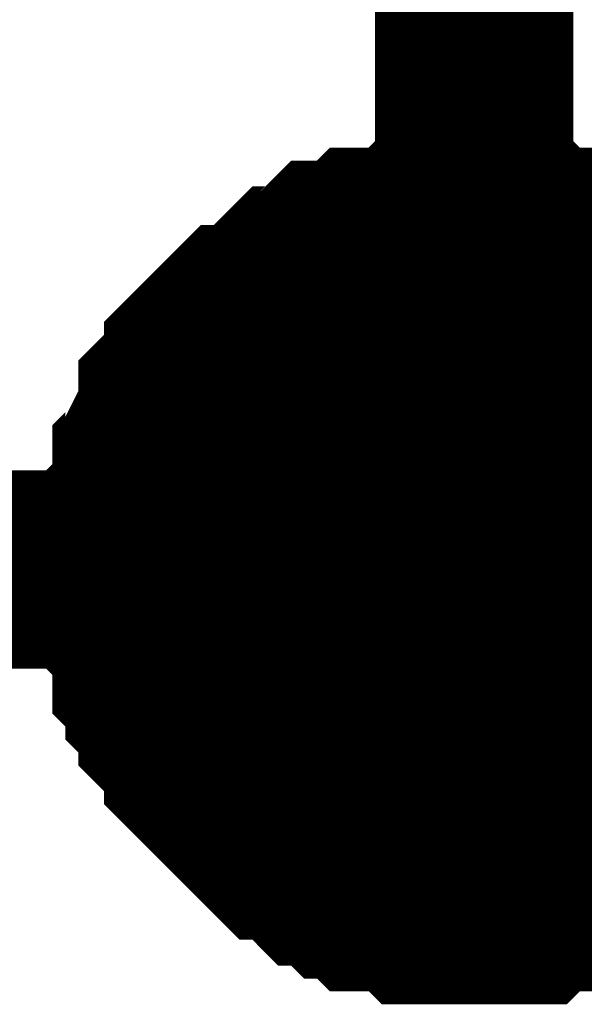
# Model space of a CAD drawing. Header units: inches. Extents: x 0 to 292, y 0 to 193.
# Tile 210 of 256: x 255.564 to 256.416, y 70.583 to 72.07. Entities that reach past the tile are written whole.
import ezdxf

# ---------------------------------------------------------------- set-up
doc = ezdxf.new("R2010")
doc.units = ezdxf.units.IN
doc.layers.add('Sheet', color=255, linetype='Continuous')

msp = doc.modelspace()

# ---------------------------------------------------------------- linework, layer by layer
at = {"layer": 'Sheet'}
for points in [[(256.2499, 71.24, 0.2997, 0.2997, 0), (256.2499, 72.2536, 0.2997, 0.2997, 0)], [(255.7434, 71.24, 0.2997, 0.2997, 0), (255.7434, 71.2595, 0.2997, 0.2997, 0), (255.7434, 71.2985, 0.2997, 0.2997, 0), (255.7434, 71.318, 0.2997, 0.2997, 0), (255.7629, 71.3375, 0.2997, 0.2997, 0), (255.7629, 71.3765, 0.2997, 0.2997, 0), (255.7629, 71.396, 0.2997, 0.2997, 0), (255.7823, 71.4154, 0.2997, 0.2997, 0), (255.7823, 71.4349, 0.2997, 0.2997, 0), (255.8018, 71.4739, 0.2997, 0.2997, 0), (255.8018, 71.4934, 0.2997, 0.2997, 0), (255.8213, 71.5129, 0.2997, 0.2997, 0), (255.8408, 71.5324, 0.2997, 0.2997, 0), (255.8408, 71.5519, 0.2997, 0.2997, 0), (255.8603, 71.5714, 0.2997, 0.2997, 0), (255.8798, 71.5909, 0.2997, 0.2997, 0), (255.8992, 71.6104, 0.2997, 0.2997, 0), (255.9187, 71.6104, 0.2997, 0.2997, 0), (255.9382, 71.6298, 0.2997, 0.2997, 0), (255.9577, 71.6493, 0.2997, 0.2997, 0), (255.9772, 71.6688, 0.2997, 0.2997, 0), (255.9967, 71.6688, 0.2997, 0.2997, 0), (256.0161, 71.6883, 0.2997, 0.2997, 0), (256.0356, 71.7078, 0.2997, 0.2997, 0), (256.0551, 71.7078, 0.2997, 0.2997, 0), (256.0746, 71.7078, 0.2997, 0.2997, 0), (256.0941, 71.7273, 0.2997, 0.2997, 0), (256.133, 71.7273, 0.2997, 0.2997, 0), (256.1525, 71.7273, 0.2997, 0.2997, 0), (256.172, 71.7468, 0.2997, 0.2997, 0), (256.1915, 71.7468, 0.2997, 0.2997, 0), (256.2305, 71.7468, 0.2997, 0.2997, 0), (256.2499, 71.7468, 0.2997, 0.2997, 0)], [(255.7434, 71.24, 0.2997, 0.2997, 0), (255.7434, 71.2595, 0.2997, 0.2997, 0), (255.7434, 71.2985, 0.2997, 0.2997, 0), (255.7434, 71.318, 0.2997, 0.2997, 0), (255.7629, 71.3375, 0.2997, 0.2997, 0), (255.7629, 71.3765, 0.2997, 0.2997, 0), (255.7629, 71.396, 0.2997, 0.2997, 0), (255.7823, 71.4154, 0.2997, 0.2997, 0), (255.7823, 71.4349, 0.2997, 0.2997, 0), (255.8018, 71.4739, 0.2997, 0.2997, 0), (255.8018, 71.4934, 0.2997, 0.2997, 0), (255.8213, 71.5129, 0.2997, 0.2997, 0), (255.8408, 71.5324, 0.2997, 0.2997, 0), (255.8408, 71.5519, 0.2997, 0.2997, 0), (255.8603, 71.5714, 0.2997, 0.2997, 0), (255.8798, 71.5909, 0.2997, 0.2997, 0), (255.8992, 71.6104, 0.2997, 0.2997, 0), (255.9187, 71.6104, 0.2997, 0.2997, 0), (255.9382, 71.6298, 0.2997, 0.2997, 0), (255.9577, 71.6493, 0.2997, 0.2997, 0), (255.9772, 71.6688, 0.2997, 0.2997, 0), (255.9967, 71.6688, 0.2997, 0.2997, 0), (256.0161, 71.6883, 0.2997, 0.2997, 0), (256.0356, 71.7078, 0.2997, 0.2997, 0), (256.0551, 71.7078, 0.2997, 0.2997, 0), (256.0746, 71.7078, 0.2997, 0.2997, 0), (256.0941, 71.7273, 0.2997, 0.2997, 0), (256.133, 71.7273, 0.2997, 0.2997, 0), (256.1525, 71.7273, 0.2997, 0.2997, 0), (256.172, 71.7468, 0.2997, 0.2997, 0), (256.1915, 71.7468, 0.2997, 0.2997, 0), (256.2305, 71.7468, 0.2997, 0.2997, 0), (256.2499, 71.7468, 0.2997, 0.2997, 0)], [(255.7434, 71.24, 0.2997, 0.2997, 0), (255.7434, 71.2595, 0.2997, 0.2997, 0), (255.7434, 71.2985, 0.2997, 0.2997, 0), (255.7434, 71.318, 0.2997, 0.2997, 0), (255.7629, 71.3375, 0.2997, 0.2997, 0), (255.7629, 71.3765, 0.2997, 0.2997, 0), (255.7629, 71.396, 0.2997, 0.2997, 0), (255.7823, 71.4154, 0.2997, 0.2997, 0), (255.7823, 71.4349, 0.2997, 0.2997, 0), (255.8018, 71.4739, 0.2997, 0.2997, 0), (255.8018, 71.4934, 0.2997, 0.2997, 0), (255.8213, 71.5129, 0.2997, 0.2997, 0), (255.8408, 71.5324, 0.2997, 0.2997, 0), (255.8408, 71.5519, 0.2997, 0.2997, 0), (255.8603, 71.5714, 0.2997, 0.2997, 0), (255.8798, 71.5909, 0.2997, 0.2997, 0), (255.8992, 71.6104, 0.2997, 0.2997, 0), (255.9187, 71.6104, 0.2997, 0.2997, 0), (255.9382, 71.6298, 0.2997, 0.2997, 0), (255.9577, 71.6493, 0.2997, 0.2997, 0), (255.9772, 71.6688, 0.2997, 0.2997, 0), (255.9967, 71.6688, 0.2997, 0.2997, 0), (256.0161, 71.6883, 0.2997, 0.2997, 0), (256.0356, 71.7078, 0.2997, 0.2997, 0), (256.0551, 71.7078, 0.2997, 0.2997, 0), (256.0746, 71.7078, 0.2997, 0.2997, 0), (256.0941, 71.7273, 0.2997, 0.2997, 0), (256.133, 71.7273, 0.2997, 0.2997, 0), (256.1525, 71.7273, 0.2997, 0.2997, 0), (256.172, 71.7468, 0.2997, 0.2997, 0), (256.1915, 71.7468, 0.2997, 0.2997, 0), (256.2305, 71.7468, 0.2997, 0.2997, 0), (256.2499, 71.7468, 0.2997, 0.2997, 0)], [(255.7434, 71.24, 0.2997, 0.2997, 0), (255.7434, 71.2595, 0.2997, 0.2997, 0), (255.7434, 71.2985, 0.2997, 0.2997, 0), (255.7434, 71.318, 0.2997, 0.2997, 0), (255.7629, 71.3375, 0.2997, 0.2997, 0), (255.7629, 71.3765, 0.2997, 0.2997, 0), (255.7629, 71.396, 0.2997, 0.2997, 0), (255.7823, 71.4154, 0.2997, 0.2997, 0), (255.7823, 71.4349, 0.2997, 0.2997, 0), (255.8018, 71.4739, 0.2997, 0.2997, 0), (255.8018, 71.4934, 0.2997, 0.2997, 0), (255.8213, 71.5129, 0.2997, 0.2997, 0), (255.8408, 71.5324, 0.2997, 0.2997, 0), (255.8408, 71.5519, 0.2997, 0.2997, 0), (255.8603, 71.5714, 0.2997, 0.2997, 0), (255.8798, 71.5909, 0.2997, 0.2997, 0), (255.8992, 71.6104, 0.2997, 0.2997, 0), (255.9187, 71.6104, 0.2997, 0.2997, 0), (255.9382, 71.6298, 0.2997, 0.2997, 0), (255.9577, 71.6493, 0.2997, 0.2997, 0), (255.9772, 71.6688, 0.2997, 0.2997, 0), (255.9967, 71.6688, 0.2997, 0.2997, 0), (256.0161, 71.6883, 0.2997, 0.2997, 0), (256.0356, 71.7078, 0.2997, 0.2997, 0), (256.0551, 71.7078, 0.2997, 0.2997, 0), (256.0746, 71.7078, 0.2997, 0.2997, 0), (256.0941, 71.7273, 0.2997, 0.2997, 0), (256.133, 71.7273, 0.2997, 0.2997, 0), (256.1525, 71.7273, 0.2997, 0.2997, 0), (256.172, 71.7468, 0.2997, 0.2997, 0), (256.1915, 71.7468, 0.2997, 0.2997, 0), (256.2305, 71.7468, 0.2997, 0.2997, 0), (256.2499, 71.7468, 0.2997, 0.2997, 0)], [(256.2499, 71.7468, 0.2997, 0.2997, 0), (256.2499, 71.7468, 0.2997, 0.2997, 0)], [(256.2499, 71.7468, 0.2997, 0.2997, 0), (256.2694, 71.7468, 0.2997, 0.2997, 0), (256.3084, 71.7468, 0.2997, 0.2997, 0), (256.3279, 71.7468, 0.2997, 0.2997, 0), (256.3474, 71.7273, 0.2997, 0.2997, 0), (256.3863, 71.7273, 0.2997, 0.2997, 0), (256.4058, 71.7273, 0.2997, 0.2997, 0), (256.4253, 71.7078, 0.2997, 0.2997, 0), (256.4448, 71.7078, 0.2997, 0.2997, 0), (256.4838, 71.7078, 0.2997, 0.2997, 0), (256.5032, 71.6883, 0.2997, 0.2997, 0), (256.5227, 71.6688, 0.2997, 0.2997, 0), (256.5422, 71.6688, 0.2997, 0.2997, 0), (256.5617, 71.6493, 0.2997, 0.2997, 0), (256.5812, 71.6298, 0.2997, 0.2997, 0)], [(256.2499, 71.7468, 0.2997, 0.2997, 0), (256.2499, 71.7468, 0.2997, 0.2997, 0)], [(256.2499, 71.7468, 0.2997, 0.2997, 0), (256.2694, 71.7468, 0.2997, 0.2997, 0), (256.3084, 71.7468, 0.2997, 0.2997, 0), (256.3279, 71.7468, 0.2997, 0.2997, 0), (256.3474, 71.7273, 0.2997, 0.2997, 0), (256.3863, 71.7273, 0.2997, 0.2997, 0), (256.4058, 71.7273, 0.2997, 0.2997, 0), (256.4253, 71.7078, 0.2997, 0.2997, 0), (256.4448, 71.7078, 0.2997, 0.2997, 0), (256.4838, 71.7078, 0.2997, 0.2997, 0), (256.5032, 71.6883, 0.2997, 0.2997, 0), (256.5227, 71.6688, 0.2997, 0.2997, 0), (256.5422, 71.6688, 0.2997, 0.2997, 0), (256.5617, 71.6493, 0.2997, 0.2997, 0), (256.5812, 71.6298, 0.2997, 0.2997, 0)], [(256.2499, 71.7468, 0.2997, 0.2997, 0), (256.2499, 71.7468, 0.2997, 0.2997, 0)], [(256.2499, 71.7468, 0.2997, 0.2997, 0), (256.2694, 71.7468, 0.2997, 0.2997, 0), (256.3084, 71.7468, 0.2997, 0.2997, 0), (256.3279, 71.7468, 0.2997, 0.2997, 0), (256.3474, 71.7273, 0.2997, 0.2997, 0), (256.3863, 71.7273, 0.2997, 0.2997, 0), (256.4058, 71.7273, 0.2997, 0.2997, 0), (256.4253, 71.7078, 0.2997, 0.2997, 0), (256.4448, 71.7078, 0.2997, 0.2997, 0), (256.4838, 71.7078, 0.2997, 0.2997, 0), (256.5032, 71.6883, 0.2997, 0.2997, 0), (256.5227, 71.6688, 0.2997, 0.2997, 0), (256.5422, 71.6688, 0.2997, 0.2997, 0), (256.5617, 71.6493, 0.2997, 0.2997, 0), (256.5812, 71.6298, 0.2997, 0.2997, 0)], [(256.2499, 71.7468, 0.2997, 0.2997, 0), (256.2499, 71.7468, 0.2997, 0.2997, 0)], [(256.2499, 71.7468, 0.2997, 0.2997, 0), (256.2694, 71.7468, 0.2997, 0.2997, 0), (256.3084, 71.7468, 0.2997, 0.2997, 0), (256.3279, 71.7468, 0.2997, 0.2997, 0), (256.3474, 71.7273, 0.2997, 0.2997, 0), (256.3863, 71.7273, 0.2997, 0.2997, 0), (256.4058, 71.7273, 0.2997, 0.2997, 0), (256.4253, 71.7078, 0.2997, 0.2997, 0), (256.4448, 71.7078, 0.2997, 0.2997, 0), (256.4838, 71.7078, 0.2997, 0.2997, 0), (256.5032, 71.6883, 0.2997, 0.2997, 0), (256.5227, 71.6688, 0.2997, 0.2997, 0), (256.5422, 71.6688, 0.2997, 0.2997, 0), (256.5617, 71.6493, 0.2997, 0.2997, 0), (256.5812, 71.6298, 0.2997, 0.2997, 0)], [(255.7434, 71.24, 0.0991, 0.0991, 0), (255.7434, 71.2595, 0.0991, 0.0991, 0), (255.7434, 71.2985, 0.0991, 0.0991, 0), (255.7434, 71.318, 0.0991, 0.0991, 0), (255.7629, 71.3375, 0.0991, 0.0991, 0), (255.7629, 71.3765, 0.0991, 0.0991, 0), (255.7629, 71.396, 0.0991, 0.0991, 0), (255.7823, 71.4154, 0.0991, 0.0991, 0), (255.7823, 71.4349, 0.0991, 0.0991, 0), (255.8018, 71.4739, 0.0991, 0.0991, 0), (255.8018, 71.4934, 0.0991, 0.0991, 0), (255.8213, 71.5129, 0.0991, 0.0991, 0), (255.8408, 71.5324, 0.0991, 0.0991, 0), (255.8408, 71.5519, 0.0991, 0.0991, 0), (255.8603, 71.5714, 0.0991, 0.0991, 0), (255.8798, 71.5909, 0.0991, 0.0991, 0), (255.8992, 71.6104, 0.0991, 0.0991, 0), (255.9187, 71.6104, 0.0991, 0.0991, 0), (255.9382, 71.6298, 0.0991, 0.0991, 0), (255.9577, 71.6493, 0.0991, 0.0991, 0), (255.9772, 71.6688, 0.0991, 0.0991, 0), (255.9967, 71.6688, 0.0991, 0.0991, 0), (256.0161, 71.6883, 0.0991, 0.0991, 0), (256.0356, 71.7078, 0.0991, 0.0991, 0), (256.0551, 71.7078, 0.0991, 0.0991, 0), (256.0746, 71.7078, 0.0991, 0.0991, 0), (256.0941, 71.7273, 0.0991, 0.0991, 0), (256.133, 71.7273, 0.0991, 0.0991, 0), (256.1525, 71.7273, 0.0991, 0.0991, 0), (256.172, 71.7468, 0.0991, 0.0991, 0), (256.1915, 71.7468, 0.0991, 0.0991, 0), (256.2305, 71.7468, 0.0991, 0.0991, 0), (256.2499, 71.7468, 0.0991, 0.0991, 0)], [(255.7434, 71.24, 0.0991, 0.0991, 0), (255.7434, 71.2595, 0.0991, 0.0991, 0), (255.7434, 71.2985, 0.0991, 0.0991, 0), (255.7434, 71.318, 0.0991, 0.0991, 0), (255.7629, 71.3375, 0.0991, 0.0991, 0), (255.7629, 71.3765, 0.0991, 0.0991, 0), (255.7629, 71.396, 0.0991, 0.0991, 0), (255.7823, 71.4154, 0.0991, 0.0991, 0), (255.7823, 71.4349, 0.0991, 0.0991, 0), (255.8018, 71.4739, 0.0991, 0.0991, 0), (255.8018, 71.4934, 0.0991, 0.0991, 0), (255.8213, 71.5129, 0.0991, 0.0991, 0), (255.8408, 71.5324, 0.0991, 0.0991, 0), (255.8408, 71.5519, 0.0991, 0.0991, 0), (255.8603, 71.5714, 0.0991, 0.0991, 0), (255.8798, 71.5909, 0.0991, 0.0991, 0), (255.8992, 71.6104, 0.0991, 0.0991, 0), (255.9187, 71.6104, 0.0991, 0.0991, 0), (255.9382, 71.6298, 0.0991, 0.0991, 0), (255.9577, 71.6493, 0.0991, 0.0991, 0), (255.9772, 71.6688, 0.0991, 0.0991, 0), (255.9967, 71.6688, 0.0991, 0.0991, 0), (256.0161, 71.6883, 0.0991, 0.0991, 0), (256.0356, 71.7078, 0.0991, 0.0991, 0), (256.0551, 71.7078, 0.0991, 0.0991, 0), (256.0746, 71.7078, 0.0991, 0.0991, 0), (256.0941, 71.7273, 0.0991, 0.0991, 0), (256.133, 71.7273, 0.0991, 0.0991, 0), (256.1525, 71.7273, 0.0991, 0.0991, 0), (256.172, 71.7468, 0.0991, 0.0991, 0), (256.1915, 71.7468, 0.0991, 0.0991, 0), (256.2305, 71.7468, 0.0991, 0.0991, 0), (256.2499, 71.7468, 0.0991, 0.0991, 0)], [(255.7434, 71.24, 0.0991, 0.0991, 0), (255.7434, 71.2595, 0.0991, 0.0991, 0), (255.7434, 71.2985, 0.0991, 0.0991, 0), (255.7434, 71.318, 0.0991, 0.0991, 0), (255.7629, 71.3375, 0.0991, 0.0991, 0), (255.7629, 71.3765, 0.0991, 0.0991, 0), (255.7629, 71.396, 0.0991, 0.0991, 0), (255.7823, 71.4154, 0.0991, 0.0991, 0), (255.7823, 71.4349, 0.0991, 0.0991, 0), (255.8018, 71.4739, 0.0991, 0.0991, 0), (255.8018, 71.4934, 0.0991, 0.0991, 0), (255.8213, 71.5129, 0.0991, 0.0991, 0), (255.8408, 71.5324, 0.0991, 0.0991, 0), (255.8408, 71.5519, 0.0991, 0.0991, 0), (255.8603, 71.5714, 0.0991, 0.0991, 0), (255.8798, 71.5909, 0.0991, 0.0991, 0), (255.8992, 71.6104, 0.0991, 0.0991, 0), (255.9187, 71.6104, 0.0991, 0.0991, 0), (255.9382, 71.6298, 0.0991, 0.0991, 0), (255.9577, 71.6493, 0.0991, 0.0991, 0), (255.9772, 71.6688, 0.0991, 0.0991, 0), (255.9967, 71.6688, 0.0991, 0.0991, 0), (256.0161, 71.6883, 0.0991, 0.0991, 0), (256.0356, 71.7078, 0.0991, 0.0991, 0), (256.0551, 71.7078, 0.0991, 0.0991, 0), (256.0746, 71.7078, 0.0991, 0.0991, 0), (256.0941, 71.7273, 0.0991, 0.0991, 0), (256.133, 71.7273, 0.0991, 0.0991, 0), (256.1525, 71.7273, 0.0991, 0.0991, 0), (256.172, 71.7468, 0.0991, 0.0991, 0), (256.1915, 71.7468, 0.0991, 0.0991, 0), (256.2305, 71.7468, 0.0991, 0.0991, 0), (256.2499, 71.7468, 0.0991, 0.0991, 0)], [(255.7434, 71.24, 0.0991, 0.0991, 0), (255.7434, 71.2595, 0.0991, 0.0991, 0), (255.7434, 71.2985, 0.0991, 0.0991, 0), (255.7434, 71.318, 0.0991, 0.0991, 0), (255.7629, 71.3375, 0.0991, 0.0991, 0), (255.7629, 71.3765, 0.0991, 0.0991, 0), (255.7629, 71.396, 0.0991, 0.0991, 0), (255.7823, 71.4154, 0.0991, 0.0991, 0), (255.7823, 71.4349, 0.0991, 0.0991, 0), (255.8018, 71.4739, 0.0991, 0.0991, 0), (255.8018, 71.4934, 0.0991, 0.0991, 0), (255.8213, 71.5129, 0.0991, 0.0991, 0), (255.8408, 71.5324, 0.0991, 0.0991, 0), (255.8408, 71.5519, 0.0991, 0.0991, 0), (255.8603, 71.5714, 0.0991, 0.0991, 0), (255.8798, 71.5909, 0.0991, 0.0991, 0), (255.8992, 71.6104, 0.0991, 0.0991, 0), (255.9187, 71.6104, 0.0991, 0.0991, 0), (255.9382, 71.6298, 0.0991, 0.0991, 0), (255.9577, 71.6493, 0.0991, 0.0991, 0), (255.9772, 71.6688, 0.0991, 0.0991, 0), (255.9967, 71.6688, 0.0991, 0.0991, 0), (256.0161, 71.6883, 0.0991, 0.0991, 0), (256.0356, 71.7078, 0.0991, 0.0991, 0), (256.0551, 71.7078, 0.0991, 0.0991, 0), (256.0746, 71.7078, 0.0991, 0.0991, 0), (256.0941, 71.7273, 0.0991, 0.0991, 0), (256.133, 71.7273, 0.0991, 0.0991, 0), (256.1525, 71.7273, 0.0991, 0.0991, 0), (256.172, 71.7468, 0.0991, 0.0991, 0), (256.1915, 71.7468, 0.0991, 0.0991, 0), (256.2305, 71.7468, 0.0991, 0.0991, 0), (256.2499, 71.7468, 0.0991, 0.0991, 0)], [(256.2499, 71.7468, 0.0991, 0.0991, 0), (256.2499, 71.7468, 0.0991, 0.0991, 0)], [(256.2499, 71.7468, 0.0991, 0.0991, 0), (256.2694, 71.7468, 0.0991, 0.0991, 0), (256.3084, 71.7468, 0.0991, 0.0991, 0), (256.3279, 71.7468, 0.0991, 0.0991, 0), (256.3474, 71.7273, 0.0991, 0.0991, 0), (256.3863, 71.7273, 0.0991, 0.0991, 0), (256.4058, 71.7273, 0.0991, 0.0991, 0), (256.4253, 71.7078, 0.0991, 0.0991, 0), (256.4448, 71.7078, 0.0991, 0.0991, 0), (256.4838, 71.7078, 0.0991, 0.0991, 0)], [(256.2499, 71.7468, 0.0991, 0.0991, 0), (256.2499, 71.7468, 0.0991, 0.0991, 0)], [(256.2499, 71.7468, 0.0991, 0.0991, 0), (256.2694, 71.7468, 0.0991, 0.0991, 0), (256.3084, 71.7468, 0.0991, 0.0991, 0), (256.3279, 71.7468, 0.0991, 0.0991, 0), (256.3474, 71.7273, 0.0991, 0.0991, 0), (256.3863, 71.7273, 0.0991, 0.0991, 0), (256.4058, 71.7273, 0.0991, 0.0991, 0), (256.4253, 71.7078, 0.0991, 0.0991, 0), (256.4448, 71.7078, 0.0991, 0.0991, 0), (256.4838, 71.7078, 0.0991, 0.0991, 0)], [(256.2499, 71.7468, 0.0991, 0.0991, 0), (256.2499, 71.7468, 0.0991, 0.0991, 0)], [(256.2499, 71.7468, 0.0991, 0.0991, 0), (256.2694, 71.7468, 0.0991, 0.0991, 0), (256.3084, 71.7468, 0.0991, 0.0991, 0), (256.3279, 71.7468, 0.0991, 0.0991, 0), (256.3474, 71.7273, 0.0991, 0.0991, 0), (256.3863, 71.7273, 0.0991, 0.0991, 0), (256.4058, 71.7273, 0.0991, 0.0991, 0), (256.4253, 71.7078, 0.0991, 0.0991, 0), (256.4448, 71.7078, 0.0991, 0.0991, 0), (256.4838, 71.7078, 0.0991, 0.0991, 0)], [(256.2499, 71.7468, 0.0991, 0.0991, 0), (256.2499, 71.7468, 0.0991, 0.0991, 0)], [(256.2499, 71.7468, 0.0991, 0.0991, 0), (256.2694, 71.7468, 0.0991, 0.0991, 0), (256.3084, 71.7468, 0.0991, 0.0991, 0), (256.3279, 71.7468, 0.0991, 0.0991, 0), (256.3474, 71.7273, 0.0991, 0.0991, 0), (256.3863, 71.7273, 0.0991, 0.0991, 0), (256.4058, 71.7273, 0.0991, 0.0991, 0), (256.4253, 71.7078, 0.0991, 0.0991, 0), (256.4448, 71.7078, 0.0991, 0.0991, 0), (256.4838, 71.7078, 0.0991, 0.0991, 0)], [(249.3917, 71.1036, 0.2997, 0.2997, 0), (249.3917, 71.24, 0.2997, 0.2997, 0), (256.2499, 71.24, 0.2997, 0.2997, 0), (260.6922, 71.24, 0.2997, 0.2997, 0)], [(256.2499, 70.7333, 0.2997, 0.2997, 0), (256.2305, 70.7333, 0.2997, 0.2997, 0), (256.1915, 70.7333, 0.2997, 0.2997, 0), (256.172, 70.7333, 0.2997, 0.2997, 0), (256.1525, 70.7527, 0.2997, 0.2997, 0), (256.133, 70.7527, 0.2997, 0.2997, 0), (256.0941, 70.7527, 0.2997, 0.2997, 0), (256.0746, 70.7722, 0.2997, 0.2997, 0), (256.0551, 70.7722, 0.2997, 0.2997, 0), (256.0356, 70.7917, 0.2997, 0.2997, 0), (256.0161, 70.7917, 0.2997, 0.2997, 0), (255.9967, 70.8112, 0.2997, 0.2997, 0), (255.9772, 70.8307, 0.2997, 0.2997, 0), (255.9577, 70.8307, 0.2997, 0.2997, 0), (255.9382, 70.8502, 0.2997, 0.2997, 0), (255.9187, 70.8697, 0.2997, 0.2997, 0), (255.8992, 70.8892, 0.2997, 0.2997, 0), (255.8798, 70.9087, 0.2997, 0.2997, 0), (255.8603, 70.9282, 0.2997, 0.2997, 0), (255.8408, 70.9477, 0.2997, 0.2997, 0), (255.8408, 70.9671, 0.2997, 0.2997, 0), (255.8213, 70.9866, 0.2997, 0.2997, 0), (255.8018, 71.0061, 0.2997, 0.2997, 0), (255.8018, 71.0256, 0.2997, 0.2997, 0), (255.7823, 71.0451, 0.2997, 0.2997, 0), (255.7823, 71.0646, 0.2997, 0.2997, 0), (255.7629, 71.0841, 0.2997, 0.2997, 0), (255.7629, 71.1231, 0.2997, 0.2997, 0), (255.7629, 71.1426, 0.2997, 0.2997, 0), (255.7434, 71.1621, 0.2997, 0.2997, 0), (255.7434, 71.1816, 0.2997, 0.2997, 0), (255.7434, 71.2205, 0.2997, 0.2997, 0), (255.7434, 71.24, 0.2997, 0.2997, 0)], [(255.7434, 71.24, 0.2997, 0.2997, 0), (255.7434, 71.24, 0.2997, 0.2997, 0)], [(256.2499, 70.7333, 0.2997, 0.2997, 0), (256.2305, 70.7333, 0.2997, 0.2997, 0), (256.1915, 70.7333, 0.2997, 0.2997, 0), (256.172, 70.7333, 0.2997, 0.2997, 0), (256.1525, 70.7527, 0.2997, 0.2997, 0), (256.133, 70.7527, 0.2997, 0.2997, 0), (256.0941, 70.7527, 0.2997, 0.2997, 0), (256.0746, 70.7722, 0.2997, 0.2997, 0), (256.0551, 70.7722, 0.2997, 0.2997, 0), (256.0356, 70.7917, 0.2997, 0.2997, 0), (256.0161, 70.7917, 0.2997, 0.2997, 0), (255.9967, 70.8112, 0.2997, 0.2997, 0), (255.9772, 70.8307, 0.2997, 0.2997, 0), (255.9577, 70.8307, 0.2997, 0.2997, 0), (255.9382, 70.8502, 0.2997, 0.2997, 0), (255.9187, 70.8697, 0.2997, 0.2997, 0), (255.8992, 70.8892, 0.2997, 0.2997, 0), (255.8798, 70.9087, 0.2997, 0.2997, 0), (255.8603, 70.9282, 0.2997, 0.2997, 0), (255.8408, 70.9477, 0.2997, 0.2997, 0), (255.8408, 70.9671, 0.2997, 0.2997, 0), (255.8213, 70.9866, 0.2997, 0.2997, 0), (255.8018, 71.0061, 0.2997, 0.2997, 0), (255.8018, 71.0256, 0.2997, 0.2997, 0), (255.7823, 71.0451, 0.2997, 0.2997, 0), (255.7823, 71.0646, 0.2997, 0.2997, 0), (255.7629, 71.0841, 0.2997, 0.2997, 0), (255.7629, 71.1231, 0.2997, 0.2997, 0), (255.7629, 71.1426, 0.2997, 0.2997, 0), (255.7434, 71.1621, 0.2997, 0.2997, 0), (255.7434, 71.1816, 0.2997, 0.2997, 0), (255.7434, 71.2205, 0.2997, 0.2997, 0), (255.7434, 71.24, 0.2997, 0.2997, 0)], [(255.7434, 71.24, 0.2997, 0.2997, 0), (255.7434, 71.24, 0.2997, 0.2997, 0)], [(256.2499, 70.7333, 0.2997, 0.2997, 0), (256.2305, 70.7333, 0.2997, 0.2997, 0), (256.1915, 70.7333, 0.2997, 0.2997, 0), (256.172, 70.7333, 0.2997, 0.2997, 0), (256.1525, 70.7527, 0.2997, 0.2997, 0), (256.133, 70.7527, 0.2997, 0.2997, 0), (256.0941, 70.7527, 0.2997, 0.2997, 0), (256.0746, 70.7722, 0.2997, 0.2997, 0), (256.0551, 70.7722, 0.2997, 0.2997, 0), (256.0356, 70.7917, 0.2997, 0.2997, 0), (256.0161, 70.7917, 0.2997, 0.2997, 0), (255.9967, 70.8112, 0.2997, 0.2997, 0), (255.9772, 70.8307, 0.2997, 0.2997, 0), (255.9577, 70.8307, 0.2997, 0.2997, 0), (255.9382, 70.8502, 0.2997, 0.2997, 0), (255.9187, 70.8697, 0.2997, 0.2997, 0), (255.8992, 70.8892, 0.2997, 0.2997, 0), (255.8798, 70.9087, 0.2997, 0.2997, 0), (255.8603, 70.9282, 0.2997, 0.2997, 0), (255.8408, 70.9477, 0.2997, 0.2997, 0), (255.8408, 70.9671, 0.2997, 0.2997, 0), (255.8213, 70.9866, 0.2997, 0.2997, 0), (255.8018, 71.0061, 0.2997, 0.2997, 0), (255.8018, 71.0256, 0.2997, 0.2997, 0), (255.7823, 71.0451, 0.2997, 0.2997, 0), (255.7823, 71.0646, 0.2997, 0.2997, 0), (255.7629, 71.0841, 0.2997, 0.2997, 0), (255.7629, 71.1231, 0.2997, 0.2997, 0), (255.7629, 71.1426, 0.2997, 0.2997, 0), (255.7434, 71.1621, 0.2997, 0.2997, 0), (255.7434, 71.1816, 0.2997, 0.2997, 0), (255.7434, 71.2205, 0.2997, 0.2997, 0), (255.7434, 71.24, 0.2997, 0.2997, 0)], [(255.7434, 71.24, 0.2997, 0.2997, 0), (255.7434, 71.24, 0.2997, 0.2997, 0)], [(256.2499, 70.7333, 0.2997, 0.2997, 0), (256.2305, 70.7333, 0.2997, 0.2997, 0), (256.1915, 70.7333, 0.2997, 0.2997, 0), (256.172, 70.7333, 0.2997, 0.2997, 0), (256.1525, 70.7527, 0.2997, 0.2997, 0), (256.133, 70.7527, 0.2997, 0.2997, 0), (256.0941, 70.7527, 0.2997, 0.2997, 0), (256.0746, 70.7722, 0.2997, 0.2997, 0), (256.0551, 70.7722, 0.2997, 0.2997, 0), (256.0356, 70.7917, 0.2997, 0.2997, 0), (256.0161, 70.7917, 0.2997, 0.2997, 0), (255.9967, 70.8112, 0.2997, 0.2997, 0), (255.9772, 70.8307, 0.2997, 0.2997, 0), (255.9577, 70.8307, 0.2997, 0.2997, 0), (255.9382, 70.8502, 0.2997, 0.2997, 0), (255.9187, 70.8697, 0.2997, 0.2997, 0), (255.8992, 70.8892, 0.2997, 0.2997, 0), (255.8798, 70.9087, 0.2997, 0.2997, 0), (255.8603, 70.9282, 0.2997, 0.2997, 0), (255.8408, 70.9477, 0.2997, 0.2997, 0), (255.8408, 70.9671, 0.2997, 0.2997, 0), (255.8213, 70.9866, 0.2997, 0.2997, 0), (255.8018, 71.0061, 0.2997, 0.2997, 0), (255.8018, 71.0256, 0.2997, 0.2997, 0), (255.7823, 71.0451, 0.2997, 0.2997, 0), (255.7823, 71.0646, 0.2997, 0.2997, 0), (255.7629, 71.0841, 0.2997, 0.2997, 0), (255.7629, 71.1231, 0.2997, 0.2997, 0), (255.7629, 71.1426, 0.2997, 0.2997, 0), (255.7434, 71.1621, 0.2997, 0.2997, 0), (255.7434, 71.1816, 0.2997, 0.2997, 0), (255.7434, 71.2205, 0.2997, 0.2997, 0), (255.7434, 71.24, 0.2997, 0.2997, 0)], [(255.7434, 71.24, 0.2997, 0.2997, 0), (255.7434, 71.24, 0.2997, 0.2997, 0)], [(256.2499, 70.7333, 0.0991, 0.0991, 0), (256.2305, 70.7333, 0.0991, 0.0991, 0), (256.1915, 70.7333, 0.0991, 0.0991, 0), (256.172, 70.7333, 0.0991, 0.0991, 0), (256.1525, 70.7527, 0.0991, 0.0991, 0), (256.133, 70.7527, 0.0991, 0.0991, 0), (256.0941, 70.7527, 0.0991, 0.0991, 0), (256.0746, 70.7722, 0.0991, 0.0991, 0), (256.0551, 70.7722, 0.0991, 0.0991, 0), (256.0356, 70.7917, 0.0991, 0.0991, 0), (256.0161, 70.7917, 0.0991, 0.0991, 0), (255.9967, 70.8112, 0.0991, 0.0991, 0), (255.9772, 70.8307, 0.0991, 0.0991, 0), (255.9577, 70.8307, 0.0991, 0.0991, 0), (255.9382, 70.8502, 0.0991, 0.0991, 0), (255.9187, 70.8697, 0.0991, 0.0991, 0), (255.8992, 70.8892, 0.0991, 0.0991, 0), (255.8798, 70.9087, 0.0991, 0.0991, 0), (255.8603, 70.9282, 0.0991, 0.0991, 0), (255.8408, 70.9477, 0.0991, 0.0991, 0), (255.8408, 70.9671, 0.0991, 0.0991, 0), (255.8213, 70.9866, 0.0991, 0.0991, 0), (255.8018, 71.0061, 0.0991, 0.0991, 0), (255.8018, 71.0256, 0.0991, 0.0991, 0), (255.7823, 71.0451, 0.0991, 0.0991, 0), (255.7823, 71.0646, 0.0991, 0.0991, 0), (255.7629, 71.0841, 0.0991, 0.0991, 0), (255.7629, 71.1231, 0.0991, 0.0991, 0), (255.7629, 71.1426, 0.0991, 0.0991, 0), (255.7434, 71.1621, 0.0991, 0.0991, 0), (255.7434, 71.1816, 0.0991, 0.0991, 0), (255.7434, 71.2205, 0.0991, 0.0991, 0), (255.7434, 71.24, 0.0991, 0.0991, 0)], [(255.7434, 71.24, 0.0991, 0.0991, 0), (255.7434, 71.24, 0.0991, 0.0991, 0)], [(256.2499, 70.7333, 0.0991, 0.0991, 0), (256.2305, 70.7333, 0.0991, 0.0991, 0), (256.1915, 70.7333, 0.0991, 0.0991, 0), (256.172, 70.7333, 0.0991, 0.0991, 0), (256.1525, 70.7527, 0.0991, 0.0991, 0), (256.133, 70.7527, 0.0991, 0.0991, 0), (256.0941, 70.7527, 0.0991, 0.0991, 0), (256.0746, 70.7722, 0.0991, 0.0991, 0), (256.0551, 70.7722, 0.0991, 0.0991, 0), (256.0356, 70.7917, 0.0991, 0.0991, 0), (256.0161, 70.7917, 0.0991, 0.0991, 0), (255.9967, 70.8112, 0.0991, 0.0991, 0), (255.9772, 70.8307, 0.0991, 0.0991, 0), (255.9577, 70.8307, 0.0991, 0.0991, 0), (255.9382, 70.8502, 0.0991, 0.0991, 0), (255.9187, 70.8697, 0.0991, 0.0991, 0), (255.8992, 70.8892, 0.0991, 0.0991, 0), (255.8798, 70.9087, 0.0991, 0.0991, 0), (255.8603, 70.9282, 0.0991, 0.0991, 0), (255.8408, 70.9477, 0.0991, 0.0991, 0), (255.8408, 70.9671, 0.0991, 0.0991, 0), (255.8213, 70.9866, 0.0991, 0.0991, 0), (255.8018, 71.0061, 0.0991, 0.0991, 0), (255.8018, 71.0256, 0.0991, 0.0991, 0), (255.7823, 71.0451, 0.0991, 0.0991, 0), (255.7823, 71.0646, 0.0991, 0.0991, 0), (255.7629, 71.0841, 0.0991, 0.0991, 0), (255.7629, 71.1231, 0.0991, 0.0991, 0), (255.7629, 71.1426, 0.0991, 0.0991, 0), (255.7434, 71.1621, 0.0991, 0.0991, 0), (255.7434, 71.1816, 0.0991, 0.0991, 0), (255.7434, 71.2205, 0.0991, 0.0991, 0), (255.7434, 71.24, 0.0991, 0.0991, 0)], [(255.7434, 71.24, 0.0991, 0.0991, 0), (255.7434, 71.24, 0.0991, 0.0991, 0)], [(256.2499, 70.7333, 0.0991, 0.0991, 0), (256.2305, 70.7333, 0.0991, 0.0991, 0), (256.1915, 70.7333, 0.0991, 0.0991, 0), (256.172, 70.7333, 0.0991, 0.0991, 0), (256.1525, 70.7527, 0.0991, 0.0991, 0), (256.133, 70.7527, 0.0991, 0.0991, 0), (256.0941, 70.7527, 0.0991, 0.0991, 0), (256.0746, 70.7722, 0.0991, 0.0991, 0), (256.0551, 70.7722, 0.0991, 0.0991, 0), (256.0356, 70.7917, 0.0991, 0.0991, 0), (256.0161, 70.7917, 0.0991, 0.0991, 0), (255.9967, 70.8112, 0.0991, 0.0991, 0), (255.9772, 70.8307, 0.0991, 0.0991, 0), (255.9577, 70.8307, 0.0991, 0.0991, 0), (255.9382, 70.8502, 0.0991, 0.0991, 0), (255.9187, 70.8697, 0.0991, 0.0991, 0), (255.8992, 70.8892, 0.0991, 0.0991, 0), (255.8798, 70.9087, 0.0991, 0.0991, 0), (255.8603, 70.9282, 0.0991, 0.0991, 0), (255.8408, 70.9477, 0.0991, 0.0991, 0), (255.8408, 70.9671, 0.0991, 0.0991, 0), (255.8213, 70.9866, 0.0991, 0.0991, 0), (255.8018, 71.0061, 0.0991, 0.0991, 0), (255.8018, 71.0256, 0.0991, 0.0991, 0), (255.7823, 71.0451, 0.0991, 0.0991, 0), (255.7823, 71.0646, 0.0991, 0.0991, 0), (255.7629, 71.0841, 0.0991, 0.0991, 0), (255.7629, 71.1231, 0.0991, 0.0991, 0), (255.7629, 71.1426, 0.0991, 0.0991, 0), (255.7434, 71.1621, 0.0991, 0.0991, 0), (255.7434, 71.1816, 0.0991, 0.0991, 0), (255.7434, 71.2205, 0.0991, 0.0991, 0), (255.7434, 71.24, 0.0991, 0.0991, 0)], [(255.7434, 71.24, 0.0991, 0.0991, 0), (255.7434, 71.24, 0.0991, 0.0991, 0)], [(256.2499, 70.7333, 0.0991, 0.0991, 0), (256.2305, 70.7333, 0.0991, 0.0991, 0), (256.1915, 70.7333, 0.0991, 0.0991, 0), (256.172, 70.7333, 0.0991, 0.0991, 0), (256.1525, 70.7527, 0.0991, 0.0991, 0), (256.133, 70.7527, 0.0991, 0.0991, 0), (256.0941, 70.7527, 0.0991, 0.0991, 0), (256.0746, 70.7722, 0.0991, 0.0991, 0), (256.0551, 70.7722, 0.0991, 0.0991, 0), (256.0356, 70.7917, 0.0991, 0.0991, 0), (256.0161, 70.7917, 0.0991, 0.0991, 0), (255.9967, 70.8112, 0.0991, 0.0991, 0), (255.9772, 70.8307, 0.0991, 0.0991, 0), (255.9577, 70.8307, 0.0991, 0.0991, 0), (255.9382, 70.8502, 0.0991, 0.0991, 0), (255.9187, 70.8697, 0.0991, 0.0991, 0), (255.8992, 70.8892, 0.0991, 0.0991, 0), (255.8798, 70.9087, 0.0991, 0.0991, 0), (255.8603, 70.9282, 0.0991, 0.0991, 0), (255.8408, 70.9477, 0.0991, 0.0991, 0), (255.8408, 70.9671, 0.0991, 0.0991, 0), (255.8213, 70.9866, 0.0991, 0.0991, 0), (255.8018, 71.0061, 0.0991, 0.0991, 0), (255.8018, 71.0256, 0.0991, 0.0991, 0), (255.7823, 71.0451, 0.0991, 0.0991, 0), (255.7823, 71.0646, 0.0991, 0.0991, 0), (255.7629, 71.0841, 0.0991, 0.0991, 0), (255.7629, 71.1231, 0.0991, 0.0991, 0), (255.7629, 71.1426, 0.0991, 0.0991, 0), (255.7434, 71.1621, 0.0991, 0.0991, 0), (255.7434, 71.1816, 0.0991, 0.0991, 0), (255.7434, 71.2205, 0.0991, 0.0991, 0), (255.7434, 71.24, 0.0991, 0.0991, 0)], [(255.7434, 71.24, 0.0991, 0.0991, 0), (255.7434, 71.24, 0.0991, 0.0991, 0)], [(256.5812, 70.8502, 0.2997, 0.2997, 0), (256.5617, 70.8307, 0.2997, 0.2997, 0), (256.5422, 70.8307, 0.2997, 0.2997, 0), (256.5227, 70.8112, 0.2997, 0.2997, 0), (256.5032, 70.7917, 0.2997, 0.2997, 0), (256.4838, 70.7917, 0.2997, 0.2997, 0), (256.4448, 70.7722, 0.2997, 0.2997, 0), (256.4253, 70.7722, 0.2997, 0.2997, 0), (256.4058, 70.7527, 0.2997, 0.2997, 0), (256.3863, 70.7527, 0.2997, 0.2997, 0), (256.3474, 70.7527, 0.2997, 0.2997, 0), (256.3279, 70.7333, 0.2997, 0.2997, 0), (256.3084, 70.7333, 0.2997, 0.2997, 0), (256.2694, 70.7333, 0.2997, 0.2997, 0), (256.2499, 70.7333, 0.2997, 0.2997, 0)], [(256.5812, 70.8502, 0.2997, 0.2997, 0), (256.5617, 70.8307, 0.2997, 0.2997, 0), (256.5422, 70.8307, 0.2997, 0.2997, 0), (256.5227, 70.8112, 0.2997, 0.2997, 0), (256.5032, 70.7917, 0.2997, 0.2997, 0), (256.4838, 70.7917, 0.2997, 0.2997, 0), (256.4448, 70.7722, 0.2997, 0.2997, 0), (256.4253, 70.7722, 0.2997, 0.2997, 0), (256.4058, 70.7527, 0.2997, 0.2997, 0), (256.3863, 70.7527, 0.2997, 0.2997, 0), (256.3474, 70.7527, 0.2997, 0.2997, 0), (256.3279, 70.7333, 0.2997, 0.2997, 0), (256.3084, 70.7333, 0.2997, 0.2997, 0), (256.2694, 70.7333, 0.2997, 0.2997, 0), (256.2499, 70.7333, 0.2997, 0.2997, 0)], [(256.5812, 70.8502, 0.2997, 0.2997, 0), (256.5617, 70.8307, 0.2997, 0.2997, 0), (256.5422, 70.8307, 0.2997, 0.2997, 0), (256.5227, 70.8112, 0.2997, 0.2997, 0), (256.5032, 70.7917, 0.2997, 0.2997, 0), (256.4838, 70.7917, 0.2997, 0.2997, 0), (256.4448, 70.7722, 0.2997, 0.2997, 0), (256.4253, 70.7722, 0.2997, 0.2997, 0), (256.4058, 70.7527, 0.2997, 0.2997, 0), (256.3863, 70.7527, 0.2997, 0.2997, 0), (256.3474, 70.7527, 0.2997, 0.2997, 0), (256.3279, 70.7333, 0.2997, 0.2997, 0), (256.3084, 70.7333, 0.2997, 0.2997, 0), (256.2694, 70.7333, 0.2997, 0.2997, 0), (256.2499, 70.7333, 0.2997, 0.2997, 0)], [(256.5812, 70.8502, 0.2997, 0.2997, 0), (256.5617, 70.8307, 0.2997, 0.2997, 0), (256.5422, 70.8307, 0.2997, 0.2997, 0), (256.5227, 70.8112, 0.2997, 0.2997, 0), (256.5032, 70.7917, 0.2997, 0.2997, 0), (256.4838, 70.7917, 0.2997, 0.2997, 0), (256.4448, 70.7722, 0.2997, 0.2997, 0), (256.4253, 70.7722, 0.2997, 0.2997, 0), (256.4058, 70.7527, 0.2997, 0.2997, 0), (256.3863, 70.7527, 0.2997, 0.2997, 0), (256.3474, 70.7527, 0.2997, 0.2997, 0), (256.3279, 70.7333, 0.2997, 0.2997, 0), (256.3084, 70.7333, 0.2997, 0.2997, 0), (256.2694, 70.7333, 0.2997, 0.2997, 0), (256.2499, 70.7333, 0.2997, 0.2997, 0)], [(256.4838, 70.7917, 0.0991, 0.0991, 0), (256.4448, 70.7722, 0.0991, 0.0991, 0), (256.4253, 70.7722, 0.0991, 0.0991, 0), (256.4058, 70.7527, 0.0991, 0.0991, 0), (256.3863, 70.7527, 0.0991, 0.0991, 0), (256.3474, 70.7527, 0.0991, 0.0991, 0), (256.3279, 70.7333, 0.0991, 0.0991, 0), (256.3084, 70.7333, 0.0991, 0.0991, 0), (256.2694, 70.7333, 0.0991, 0.0991, 0), (256.2499, 70.7333, 0.0991, 0.0991, 0)], [(256.4838, 70.7917, 0.0991, 0.0991, 0), (256.4448, 70.7722, 0.0991, 0.0991, 0), (256.4253, 70.7722, 0.0991, 0.0991, 0), (256.4058, 70.7527, 0.0991, 0.0991, 0), (256.3863, 70.7527, 0.0991, 0.0991, 0), (256.3474, 70.7527, 0.0991, 0.0991, 0), (256.3279, 70.7333, 0.0991, 0.0991, 0), (256.3084, 70.7333, 0.0991, 0.0991, 0), (256.2694, 70.7333, 0.0991, 0.0991, 0), (256.2499, 70.7333, 0.0991, 0.0991, 0)], [(256.4838, 70.7917, 0.0991, 0.0991, 0), (256.4448, 70.7722, 0.0991, 0.0991, 0), (256.4253, 70.7722, 0.0991, 0.0991, 0), (256.4058, 70.7527, 0.0991, 0.0991, 0), (256.3863, 70.7527, 0.0991, 0.0991, 0), (256.3474, 70.7527, 0.0991, 0.0991, 0), (256.3279, 70.7333, 0.0991, 0.0991, 0), (256.3084, 70.7333, 0.0991, 0.0991, 0), (256.2694, 70.7333, 0.0991, 0.0991, 0), (256.2499, 70.7333, 0.0991, 0.0991, 0)], [(256.4838, 70.7917, 0.0991, 0.0991, 0), (256.4448, 70.7722, 0.0991, 0.0991, 0), (256.4253, 70.7722, 0.0991, 0.0991, 0), (256.4058, 70.7527, 0.0991, 0.0991, 0), (256.3863, 70.7527, 0.0991, 0.0991, 0), (256.3474, 70.7527, 0.0991, 0.0991, 0), (256.3279, 70.7333, 0.0991, 0.0991, 0), (256.3084, 70.7333, 0.0991, 0.0991, 0), (256.2694, 70.7333, 0.0991, 0.0991, 0), (256.2499, 70.7333, 0.0991, 0.0991, 0)]]:
    msp.add_lwpolyline(points, format="xyseb", dxfattribs=at)
msp.add_lwpolyline([(256.032, 71.252, 0.508, 0.508, 1), (256.54, 71.252, 0.508, 0.508, 1)], format="xyseb", close=True, dxfattribs=at)

doc.saveas('drawing.dxf')
